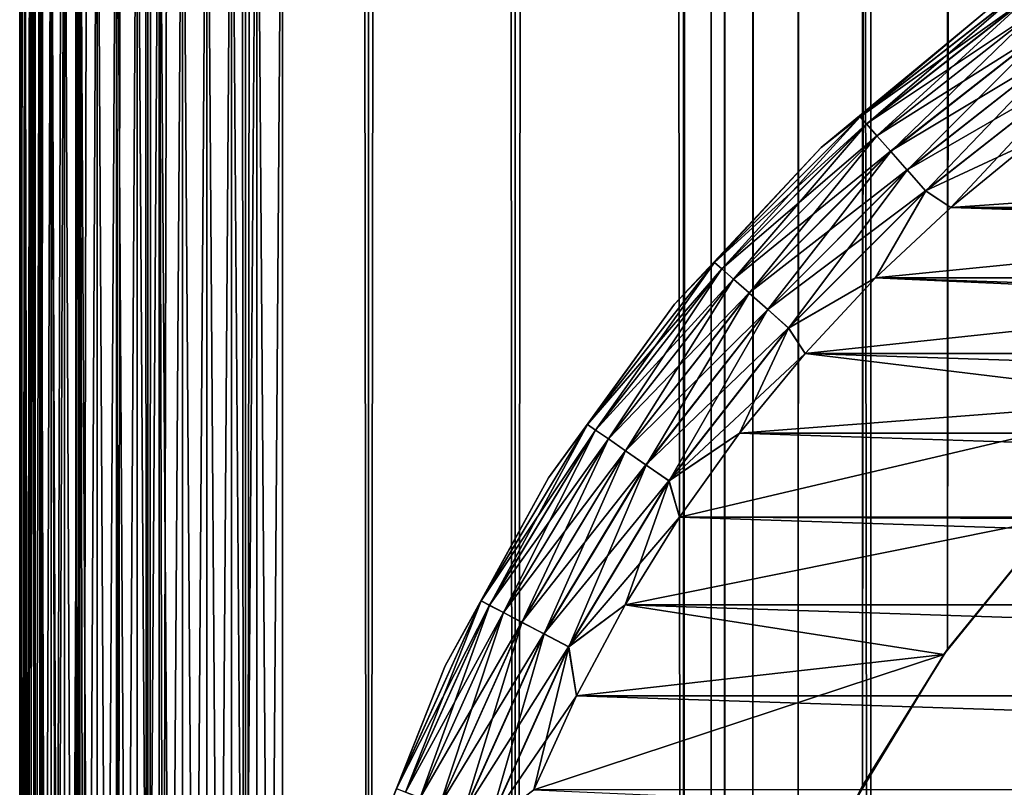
# Model space of a CAD drawing. Extents: x -265 to 265, y 0 to 1027.
# Tile 27 of 256: x -265 to -257.51, y 24.61 to 30.45. Entities that reach past the tile are written whole.
import ezdxf

# ---------------------------------------------------------------- set-up
doc = ezdxf.new("R2010")
doc.units = 0
doc.header["$LTSCALE"] = 65.185185
for name, color, linetype in [('184', 7, 'CONTINUOUS'), ('186', 7, 'CONTINUOUS'), ('190', 7, 'CONTINUOUS'), ('193', 7, 'CONTINUOUS'), ('195', 7, 'CONTINUOUS'), ('211', 7, 'CONTINUOUS'), ('212', 7, 'CONTINUOUS'), ('219', 7, 'CONTINUOUS'), ('221', 7, 'CONTINUOUS'), ('222', 7, 'CONTINUOUS'), ('225', 7, 'CONTINUOUS'), ('229', 7, 'CONTINUOUS'), ('233', 7, 'CONTINUOUS')]:
    doc.layers.add(name, color=color, linetype=linetype)

msp = doc.modelspace()

# ---------------------------------------------------------------- linework, layer by layer
at = {"layer": '184', "color": 7, "linetype": 'CONTINUOUS'}
for points in [[(-265, 7, 23), (-265, 33, 23), (-265, 7, 17), (-265, 7, 23)], [(-265, 7, 17), (-265, 33, 23), (-265, 33, 17), (-265, 7, 17)]]:
    msp.add_3dface(points, dxfattribs=at)
at = {"layer": '186', "color": 7, "linetype": 'CONTINUOUS'}
for points in [[(-263, 33.3, 15), (263, 33.3, 15), (-263, 6.7, 15), (-263, 33.3, 15)], [(-263, 6.7, 15), (263, 33.3, 15), (263, 6.7, 15), (-263, 6.7, 15)]]:
    msp.add_3dface(points, dxfattribs=at)
at = {"layer": '190', "color": 7, "linetype": 'CONTINUOUS'}
for points in [[(-263, 6.7, 25), (263, 6.7, 25), (-263, 33.3, 25), (-263, 6.7, 25)], [(-263, 33.3, 25), (263, 6.7, 25), (263, 33.3, 25), (-263, 33.3, 25)]]:
    msp.add_3dface(points, dxfattribs=at)
at = {"layer": '193', "color": 7, "linetype": 'CONTINUOUS'}
for points in [[(-263.7608, 33.2774, 24.8497), (-263.9377, 33.265, 24.7666), (-263.7608, 6.7226, 24.8497), (-263.7608, 33.2774, 24.8497)], [(-263.5768, 33.2873, 24.915), (-263.7608, 33.2774, 24.8497), (-263.5768, 6.7127, 24.915), (-263.5768, 33.2873, 24.915)], [(-263.5768, 6.7127, 24.915), (-263.7608, 33.2774, 24.8497), (-263.7608, 6.7226, 24.8497), (-263.5768, 6.7127, 24.915)], [(-263.3875, 33.2943, 24.9621), (-263.5768, 33.2873, 24.915), (-263.3875, 6.7057, 24.9621), (-263.3875, 33.2943, 24.9621)], [(-263.3875, 6.7057, 24.9621), (-263.5768, 33.2873, 24.915), (-263.5768, 6.7127, 24.915), (-263.3875, 6.7057, 24.9621)], [(-263.1945, 33.2986, 24.9905), (-263.3875, 33.2943, 24.9621), (-263.1945, 6.7014, 24.9905), (-263.1945, 33.2986, 24.9905)], [(-263.1945, 6.7014, 24.9905), (-263.3875, 33.2943, 24.9621), (-263.3875, 6.7057, 24.9621), (-263.1945, 6.7014, 24.9905)], [(-263, 6.7, 25), (-263, 33.3, 25), (-263.1945, 33.2986, 24.9905), (-263, 6.7, 25)], [(-263, 6.7, 25), (-263.1945, 33.2986, 24.9905), (-263.1945, 6.7014, 24.9905), (-263, 6.7, 25)], [(-264.4093, 33.2129, 24.4191), (-264.5417, 33.1911, 24.274), (-264.4093, 6.7871, 24.4191), (-264.4093, 33.2129, 24.4191)], [(-264.2635, 33.2325, 24.5503), (-264.4093, 33.2129, 24.4191), (-264.2635, 6.7675, 24.5503), (-264.2635, 33.2325, 24.5503)], [(-264.2635, 6.7675, 24.5503), (-264.4093, 33.2129, 24.4191), (-264.4093, 6.7871, 24.4191), (-264.2635, 6.7675, 24.5503)], [(-264.1058, 33.25, 24.6665), (-264.2635, 33.2325, 24.5503), (-264.1058, 6.75, 24.6665), (-264.1058, 33.25, 24.6665)], [(-264.1058, 6.75, 24.6665), (-264.2635, 33.2325, 24.5503), (-264.2346, 6.764, 24.5734), (-264.1058, 6.75, 24.6665)], [(-264.2346, 6.764, 24.5734), (-264.2635, 33.2325, 24.5503), (-264.2635, 6.7675, 24.5503), (-264.2346, 6.764, 24.5734)], [(-263.9377, 33.265, 24.7666), (-264.1058, 33.25, 24.6665), (-263.9377, 6.735, 24.7666), (-263.9377, 33.265, 24.7666)], [(-263.9377, 6.735, 24.7666), (-264.1058, 33.25, 24.6665), (-264.1058, 6.75, 24.6665), (-263.9377, 6.735, 24.7666)], [(-263.7608, 6.7226, 24.8497), (-263.9377, 33.265, 24.7666), (-263.8774, 6.7304, 24.7973), (-263.7608, 6.7226, 24.8497)], [(-263.8774, 6.7304, 24.7973), (-263.9377, 33.265, 24.7666), (-263.9377, 6.735, 24.7666), (-263.8774, 6.7304, 24.7973)], [(-264.7611, 33.1422, 23.9478), (-264.8459, 33.1155, 23.7698), (-264.7611, 6.8578, 23.9478), (-264.7611, 33.1422, 23.9478)], [(-264.6594, 33.1675, 24.1164), (-264.7611, 33.1422, 23.9478), (-264.6594, 6.8325, 24.1164), (-264.6594, 33.1675, 24.1164)], [(-264.6594, 6.8325, 24.1164), (-264.7611, 33.1422, 23.9478), (-264.681, 6.8375, 24.0837), (-264.6594, 6.8325, 24.1164)], [(-264.681, 6.8375, 24.0837), (-264.7611, 33.1422, 23.9478), (-264.7611, 6.8578, 23.9478), (-264.681, 6.8375, 24.0837)], [(-264.5417, 33.1911, 24.274), (-264.6594, 33.1675, 24.1164), (-264.5417, 6.8089, 24.274), (-264.5417, 33.1911, 24.274)], [(-264.5417, 6.8089, 24.274), (-264.6594, 33.1675, 24.1164), (-264.6594, 6.8325, 24.1164), (-264.5417, 6.8089, 24.274)], [(-264.4093, 6.7871, 24.4191), (-264.5417, 33.1911, 24.274), (-264.4889, 6.7997, 24.3353), (-264.4093, 6.7871, 24.4191)], [(-264.4889, 6.7997, 24.3353), (-264.5417, 33.1911, 24.274), (-264.5417, 6.8089, 24.274), (-264.4889, 6.7997, 24.3353)], [(-264.9611, 33.0589, 23.3927), (-264.9902, 33.0296, 23.1973), (-264.9611, 6.9411, 23.3927), (-264.9611, 33.0589, 23.3927)], [(-264.9128, 33.0876, 23.5842), (-264.9611, 33.0589, 23.3927), (-264.9128, 6.9124, 23.5842), (-264.9128, 33.0876, 23.5842)], [(-264.9128, 6.9124, 23.5842), (-264.9611, 33.0589, 23.3927), (-264.9222, 6.9172, 23.5523), (-264.9128, 6.9124, 23.5842)], [(-264.9222, 6.9172, 23.5523), (-264.9611, 33.0589, 23.3927), (-264.9611, 6.9411, 23.3927), (-264.9222, 6.9172, 23.5523)], [(-264.8459, 33.1155, 23.7698), (-264.9128, 33.0876, 23.5842), (-264.8459, 6.8845, 23.7698), (-264.8459, 33.1155, 23.7698)], [(-264.8459, 6.8845, 23.7698), (-264.9128, 33.0876, 23.5842), (-264.9128, 6.9124, 23.5842), (-264.8459, 6.8845, 23.7698)], [(-264.7611, 6.8578, 23.9478), (-264.8459, 33.1155, 23.7698), (-264.8232, 6.8767, 23.8221), (-264.7611, 6.8578, 23.9478)], [(-264.8232, 6.8767, 23.8221), (-264.8459, 33.1155, 23.7698), (-264.8459, 6.8845, 23.7698), (-264.8232, 6.8767, 23.8221)], [(-264.9902, 33.0296, 23.1973), (-265, 33, 23), (-264.9902, 6.9704, 23.1973), (-264.9902, 33.0296, 23.1973)], [(-265, 33, 23), (-265, 7, 23), (-264.9902, 6.9704, 23.1973), (-265, 33, 23)], [(-264.9611, 6.9411, 23.3927), (-264.9902, 33.0296, 23.1973), (-264.9807, 6.9584, 23.2774), (-264.9611, 6.9411, 23.3927)], [(-264.9807, 6.9584, 23.2774), (-264.9902, 33.0296, 23.1973), (-264.9902, 6.9704, 23.1973), (-264.9807, 6.9584, 23.2774)]]:
    msp.add_3dface(points, dxfattribs=at)
at = {"layer": '195', "color": 7, "linetype": 'CONTINUOUS'}
for points in [[(-263.7608, 6.7226, 15.1503), (-263.9377, 6.735, 15.2334), (-263.7608, 33.2774, 15.1503), (-263.7608, 6.7226, 15.1503)], [(-263.7608, 33.2774, 15.1503), (-263.9377, 6.735, 15.2334), (-263.8774, 33.2696, 15.2027), (-263.7608, 33.2774, 15.1503)], [(-263.5768, 6.7127, 15.085), (-263.7608, 6.7226, 15.1503), (-263.5768, 33.2873, 15.085), (-263.5768, 6.7127, 15.085)], [(-263.5768, 33.2873, 15.085), (-263.7608, 6.7226, 15.1503), (-263.7608, 33.2774, 15.1503), (-263.5768, 33.2873, 15.085)], [(-263.3875, 6.7057, 15.0379), (-263.5768, 6.7127, 15.085), (-263.3875, 33.2943, 15.0379), (-263.3875, 6.7057, 15.0379)], [(-263.3875, 33.2943, 15.0379), (-263.5768, 6.7127, 15.085), (-263.5768, 33.2873, 15.085), (-263.3875, 33.2943, 15.0379)], [(-263.1945, 6.7014, 15.0095), (-263.3875, 6.7057, 15.0379), (-263.1945, 33.2986, 15.0095), (-263.1945, 6.7014, 15.0095)], [(-263.1945, 33.2986, 15.0095), (-263.3875, 6.7057, 15.0379), (-263.3875, 33.2943, 15.0379), (-263.1945, 33.2986, 15.0095)], [(-263, 33.3, 15), (-263, 6.7, 15), (-263.1945, 6.7014, 15.0095), (-263, 33.3, 15)], [(-263, 33.3, 15), (-263.1945, 6.7014, 15.0095), (-263.1945, 33.2986, 15.0095), (-263, 33.3, 15)], [(-264.4093, 6.7871, 15.5809), (-264.5417, 6.8089, 15.726), (-264.4093, 33.2129, 15.5809), (-264.4093, 6.7871, 15.5809)], [(-264.4093, 33.2129, 15.5809), (-264.5417, 6.8089, 15.726), (-264.4889, 33.2003, 15.6647), (-264.4093, 33.2129, 15.5809)], [(-264.4889, 33.2003, 15.6647), (-264.5417, 6.8089, 15.726), (-264.5417, 33.1911, 15.726), (-264.4889, 33.2003, 15.6647)], [(-264.2635, 6.7675, 15.4497), (-264.4093, 6.7871, 15.5809), (-264.2635, 33.2325, 15.4497), (-264.2635, 6.7675, 15.4497)], [(-264.2635, 33.2325, 15.4497), (-264.4093, 6.7871, 15.5809), (-264.4093, 33.2129, 15.5809), (-264.2635, 33.2325, 15.4497)], [(-264.1058, 6.75, 15.3335), (-264.2635, 6.7675, 15.4497), (-264.1058, 33.25, 15.3335), (-264.1058, 6.75, 15.3335)], [(-264.1058, 33.25, 15.3335), (-264.2635, 6.7675, 15.4497), (-264.2346, 33.236, 15.4266), (-264.1058, 33.25, 15.3335)], [(-264.2346, 33.236, 15.4266), (-264.2635, 6.7675, 15.4497), (-264.2635, 33.2325, 15.4497), (-264.2346, 33.236, 15.4266)], [(-263.9377, 6.735, 15.2334), (-264.1058, 6.75, 15.3335), (-263.9377, 33.265, 15.2334), (-263.9377, 6.735, 15.2334)], [(-263.9377, 33.265, 15.2334), (-264.1058, 6.75, 15.3335), (-264.1058, 33.25, 15.3335), (-263.9377, 33.265, 15.2334)], [(-263.8774, 33.2696, 15.2027), (-263.9377, 6.735, 15.2334), (-263.9377, 33.265, 15.2334), (-263.8774, 33.2696, 15.2027)], [(-264.7611, 6.8578, 16.0522), (-264.8459, 6.8845, 16.2302), (-264.7611, 33.1422, 16.0522), (-264.7611, 6.8578, 16.0522)], [(-264.7611, 33.1422, 16.0522), (-264.8459, 6.8845, 16.2302), (-264.8232, 33.1233, 16.1779), (-264.7611, 33.1422, 16.0522)], [(-264.6594, 6.8325, 15.8836), (-264.7611, 6.8578, 16.0522), (-264.6594, 33.1675, 15.8836), (-264.6594, 6.8325, 15.8836)], [(-264.6594, 33.1675, 15.8836), (-264.7611, 6.8578, 16.0522), (-264.681, 33.1625, 15.9163), (-264.6594, 33.1675, 15.8836)], [(-264.681, 33.1625, 15.9163), (-264.7611, 6.8578, 16.0522), (-264.7611, 33.1422, 16.0522), (-264.681, 33.1625, 15.9163)], [(-264.5417, 6.8089, 15.726), (-264.6594, 6.8325, 15.8836), (-264.5417, 33.1911, 15.726), (-264.5417, 6.8089, 15.726)], [(-264.5417, 33.1911, 15.726), (-264.6594, 6.8325, 15.8836), (-264.6594, 33.1675, 15.8836), (-264.5417, 33.1911, 15.726)], [(-264.9611, 6.9411, 16.6073), (-264.9902, 6.9704, 16.8027), (-264.9611, 33.0589, 16.6073), (-264.9611, 6.9411, 16.6073)], [(-264.9611, 33.0589, 16.6073), (-264.9902, 6.9704, 16.8027), (-264.9807, 33.0416, 16.7226), (-264.9611, 33.0589, 16.6073)], [(-264.9128, 6.9124, 16.4158), (-264.9611, 6.9411, 16.6073), (-264.9128, 33.0876, 16.4158), (-264.9128, 6.9124, 16.4158)], [(-264.9128, 33.0876, 16.4158), (-264.9611, 6.9411, 16.6073), (-264.9222, 33.0828, 16.4477), (-264.9128, 33.0876, 16.4158)], [(-264.9222, 33.0828, 16.4477), (-264.9611, 6.9411, 16.6073), (-264.9611, 33.0589, 16.6073), (-264.9222, 33.0828, 16.4477)], [(-264.8459, 6.8845, 16.2302), (-264.9128, 6.9124, 16.4158), (-264.8459, 33.1155, 16.2302), (-264.8459, 6.8845, 16.2302)], [(-264.8459, 33.1155, 16.2302), (-264.9128, 6.9124, 16.4158), (-264.9128, 33.0876, 16.4158), (-264.8459, 33.1155, 16.2302)], [(-264.8232, 33.1233, 16.1779), (-264.8459, 6.8845, 16.2302), (-264.8459, 33.1155, 16.2302), (-264.8232, 33.1233, 16.1779)], [(-265, 7, 17), (-265, 33, 17), (-264.9902, 33.0296, 16.8027), (-265, 7, 17)], [(-264.9902, 6.9704, 16.8027), (-265, 7, 17), (-264.9902, 33.0296, 16.8027), (-264.9902, 6.9704, 16.8027)], [(-264.9807, 33.0416, 16.7226), (-264.9902, 6.9704, 16.8027), (-264.9902, 33.0296, 16.8027), (-264.9807, 33.0416, 16.7226)]]:
    msp.add_3dface(points, dxfattribs=at)
at = {"layer": '211', "color": 7, "linetype": 'CONTINUOUS'}
for points in [[(-265, 1), (-264.8906, 1, 1.8081), (-265, 1019), (-265, 1)], [(-265, 1019), (-264.8906, 1, 1.8081), (-264.8906, 1019, 1.8081), (-265, 1019)], [(-264.8906, 1, 1.8081), (-264.5641, 1, 3.5897), (-264.8906, 1019, 1.8081), (-264.8906, 1, 1.8081)], [(-264.8906, 1019, 1.8081), (-264.5641, 1, 3.5897), (-264.5641, 1019, 3.5897), (-264.8906, 1019, 1.8081)], [(-264.5641, 1, 3.5897), (-264.0252, 1, 5.3191), (-264.5641, 1019, 3.5897), (-264.5641, 1, 3.5897)], [(-264.5641, 1019, 3.5897), (-264.0252, 1, 5.3191), (-264.0252, 1019, 5.3191), (-264.5641, 1019, 3.5897)], [(-264.0252, 1, 5.3191), (-263.2818, 1, 6.9708), (-264.0252, 1019, 5.3191), (-264.0252, 1, 5.3191)], [(-264.0252, 1019, 5.3191), (-263.2818, 1, 6.9708), (-263.2818, 1019, 6.9708), (-264.0252, 1019, 5.3191)], [(-263.2818, 1, 6.9708), (-262.3448, 1, 8.521), (-263.2818, 1019, 6.9708), (-263.2818, 1, 6.9708)], [(-263.2818, 1019, 6.9708), (-262.3448, 1, 8.521), (-262.3448, 1019, 8.521), (-263.2818, 1019, 6.9708)], [(-262.3448, 1, 8.521), (-261.2277, 1, 9.9468), (-262.3448, 1019, 8.521), (-262.3448, 1, 8.521)], [(-262.3448, 1019, 8.521), (-261.2277, 1, 9.9468), (-261.2277, 1019, 9.9468), (-262.3448, 1019, 8.521)], [(-261.2277, 1, 9.9468), (-259.9468, 1, 11.2277), (-261.2277, 1019, 9.9468), (-261.2277, 1, 9.9468)], [(-261.2277, 1019, 9.9468), (-259.9468, 1, 11.2277), (-259.9468, 1019, 11.2277), (-261.2277, 1019, 9.9468)], [(-259.9468, 1, 11.2277), (-258.521, 1, 12.3448), (-259.9468, 1019, 11.2277), (-259.9468, 1, 11.2277)], [(-259.9468, 1019, 11.2277), (-258.521, 1, 12.3448), (-258.521, 1019, 12.3448), (-259.9468, 1019, 11.2277)], [(-258.521, 1, 12.3448), (-256.9708, 1, 13.2818), (-258.521, 1019, 12.3448), (-258.521, 1, 12.3448)], [(-258.521, 1019, 12.3448), (-256.9708, 1, 13.2818), (-256.9708, 1019, 13.2818), (-258.521, 1019, 12.3448)]]:
    msp.add_3dface(points, dxfattribs=at)
at = {"layer": '212', "color": 7, "linetype": 'CONTINUOUS'}
for points in [[(-265, 1), (-265, 1019), (-264.8906, 1019, -1.8081), (-265, 1)], [(-264.8906, 1, -1.8081), (-265, 1), (-264.8906, 1019, -1.8081), (-264.8906, 1, -1.8081)], [(-264.5641, 1, -3.5897), (-264.8906, 1, -1.8081), (-264.5641, 1019, -3.5897), (-264.5641, 1, -3.5897)], [(-264.5641, 1019, -3.5897), (-264.8906, 1, -1.8081), (-264.8906, 1019, -1.8081), (-264.5641, 1019, -3.5897)], [(-264.0252, 1, -5.3191), (-264.5641, 1, -3.5897), (-264.0252, 1019, -5.3191), (-264.0252, 1, -5.3191)], [(-264.0252, 1019, -5.3191), (-264.5641, 1, -3.5897), (-264.5641, 1019, -3.5897), (-264.0252, 1019, -5.3191)], [(-263.2818, 1, -6.9708), (-264.0252, 1, -5.3191), (-263.2818, 1019, -6.9708), (-263.2818, 1, -6.9708)], [(-263.2818, 1019, -6.9708), (-264.0252, 1, -5.3191), (-264.0252, 1019, -5.3191), (-263.2818, 1019, -6.9708)], [(-262.3448, 1, -8.521), (-263.2818, 1, -6.9708), (-262.3448, 1019, -8.521), (-262.3448, 1, -8.521)], [(-262.3448, 1019, -8.521), (-263.2818, 1, -6.9708), (-263.2818, 1019, -6.9708), (-262.3448, 1019, -8.521)], [(-261.2277, 1, -9.9468), (-262.3448, 1, -8.521), (-261.2277, 1019, -9.9468), (-261.2277, 1, -9.9468)], [(-261.2277, 1019, -9.9468), (-262.3448, 1, -8.521), (-262.3448, 1019, -8.521), (-261.2277, 1019, -9.9468)], [(-259.9468, 1, -11.2277), (-261.2277, 1, -9.9468), (-259.9468, 1019, -11.2277), (-259.9468, 1, -11.2277)], [(-259.9468, 1019, -11.2277), (-261.2277, 1, -9.9468), (-261.2277, 1019, -9.9468), (-259.9468, 1019, -11.2277)], [(-259.9468, 1, -11.2277), (-259.9468, 1019, -11.2277), (-259.7374, 999.5036, -11.4098), (-259.9468, 1, -11.2277)], [(-259.9468, 1, -11.2277), (-259.7374, 999.5036, -11.4098), (-259.7374, 20.4963, -11.4098), (-259.9468, 1, -11.2277)], [(-259.7374, 999.5036, -11.4098), (-259.6344, 998.5032, -11.4969), (-259.7374, 20.4963, -11.4098), (-259.7374, 999.5036, -11.4098)], [(-259.7374, 20.4963, -11.4098), (-259.6344, 998.5032, -11.4969), (-259.6344, 21.4967, -11.4969), (-259.7374, 20.4963, -11.4098)], [(-259.6344, 998.5032, -11.4969), (-259.4194, 997.4826, -11.6737), (-259.6344, 21.4967, -11.4969), (-259.6344, 998.5032, -11.4969)], [(-259.6344, 21.4967, -11.4969), (-259.4194, 997.4826, -11.6737), (-259.4194, 22.5173, -11.6737), (-259.6344, 21.4967, -11.4969)], [(-259.4194, 997.4826, -11.6737), (-259.0757, 996.4371, -11.9428), (-259.4194, 22.5173, -11.6737), (-259.4194, 997.4826, -11.6737)], [(-259.4194, 22.5173, -11.6737), (-259.0757, 996.4371, -11.9428), (-259.0757, 23.5628, -11.9428), (-259.4194, 22.5173, -11.6737)], [(-259.0757, 996.4371, -11.9428), (-258.5848, 995.378, -12.3004), (-259.0757, 23.5628, -11.9428), (-259.0757, 996.4371, -11.9428)], [(-259.0757, 23.5628, -11.9428), (-258.5848, 995.378, -12.3004), (-258.5848, 24.622, -12.3004), (-259.0757, 23.5628, -11.9428)], [(-258.5848, 995.378, -12.3004), (-257.9382, 994.3389, -12.7273), (-258.5848, 24.622, -12.3004), (-258.5848, 995.378, -12.3004)], [(-258.5848, 24.622, -12.3004), (-257.9382, 994.3389, -12.7273), (-257.9382, 25.661, -12.7273), (-258.5848, 24.622, -12.3004)], [(-257.9382, 994.3389, -12.7273), (-257.1481, 993.3692, -13.1873), (-257.9382, 25.661, -12.7273), (-257.9382, 994.3389, -12.7273)], [(-257.9382, 25.661, -12.7273), (-257.1481, 993.3692, -13.1873), (-257.1481, 26.6308, -13.1873), (-257.9382, 25.661, -12.7273)]]:
    msp.add_3dface(points, dxfattribs=at)
at = {"layer": '219', "color": 7, "linetype": 'CONTINUOUS'}
for points in [[(-257.9655, 25.6226, -25), (-257.1481, 26.6308, -13.1873), (-257.1256, 26.6549, -25), (-257.9655, 25.6226, -25)], [(-257.9382, 25.661, -12.7273), (-257.1481, 26.6308, -13.1873), (-257.9655, 25.6226, -25), (-257.9382, 25.661, -12.7273)], [(-258.5848, 24.622, -12.3004), (-257.9382, 25.661, -12.7273), (-257.9655, 25.6226, -25), (-258.5848, 24.622, -12.3004)], [(-258.6569, 24.4856, -25), (-258.5848, 24.622, -12.3004), (-257.9655, 25.6226, -25), (-258.6569, 24.4856, -25)], [(-259.0757, 23.5628, -11.9428), (-258.5848, 24.622, -12.3004), (-258.6569, 24.4856, -25), (-259.0757, 23.5628, -11.9428)]]:
    msp.add_3dface(points, dxfattribs=at)
at = {"layer": '221', "color": 7, "linetype": 'CONTINUOUS'}
for points in [[(-257.9121, 29.0221, -25), (-252.6305, 29.3884, -25), (-257.3051, 29.5203, -25), (-257.9121, 29.0221, -25)], [(-253.8844, 28.9428, -25), (-252.6305, 29.3884, -25), (-257.9121, 29.0221, -25), (-253.8844, 28.9428, -25)], [(-258.4853, 28.4853, -25), (-253.8844, 28.9428, -25), (-257.9121, 29.0221, -25), (-258.4853, 28.4853, -25)], [(-255.0659, 28.3306, -25), (-253.8844, 28.9428, -25), (-258.4853, 28.4853, -25), (-255.0659, 28.3306, -25)], [(-259.0221, 27.9122, -25), (-255.0659, 28.3306, -25), (-258.4853, 28.4853, -25), (-259.0221, 27.9122, -25)], [(-256.1531, 27.5632, -25), (-255.0659, 28.3306, -25), (-259.0221, 27.9122, -25), (-256.1531, 27.5632, -25)], [(-259.5202, 27.3052, -25), (-256.1531, 27.5632, -25), (-259.0221, 27.9122, -25), (-259.5202, 27.3052, -25)], [(-257.1256, 26.6549, -25), (-256.1531, 27.5632, -25), (-259.9776, 26.6669, -25), (-257.1256, 26.6549, -25)], [(-259.9776, 26.6669, -25), (-256.1531, 27.5632, -25), (-259.5202, 27.3052, -25), (-259.9776, 26.6669, -25)], [(-260.3923, 26, -25), (-257.1256, 26.6549, -25), (-259.9776, 26.6669, -25), (-260.3923, 26, -25)], [(-257.9655, 25.6226, -25), (-257.1256, 26.6549, -25), (-260.3923, 26, -25), (-257.9655, 25.6226, -25)], [(-260.7625, 25.3075, -25), (-257.9655, 25.6226, -25), (-260.3923, 26, -25), (-260.7625, 25.3075, -25)], [(-258.6569, 24.4856, -25), (-257.9655, 25.6226, -25), (-261.0865, 24.5922, -25), (-258.6569, 24.4856, -25)], [(-261.0865, 24.5922, -25), (-257.9655, 25.6226, -25), (-260.7625, 25.3075, -25), (-261.0865, 24.5922, -25)]]:
    msp.add_3dface(points, dxfattribs=at)
at = {"layer": '222', "color": 7, "linetype": 'CONTINUOUS'}
for points in [[(-257.9121, 29.0221, -75), (-257.3051, 29.5203, -75), (-242.0879, 29.0221, -75), (-257.9121, 29.0221, -75)], [(-258.4853, 28.4853, -75), (-257.9121, 29.0221, -75), (-241.5147, 28.4853, -75), (-258.4853, 28.4853, -75)], [(-241.5147, 28.4853, -75), (-257.9121, 29.0221, -75), (-242.0879, 29.0221, -75), (-241.5147, 28.4853, -75)], [(-259.0221, 27.9122, -75), (-258.4853, 28.4853, -75), (-240.9779, 27.9122, -75), (-259.0221, 27.9122, -75)], [(-240.9779, 27.9122, -75), (-258.4853, 28.4853, -75), (-241.5147, 28.4853, -75), (-240.9779, 27.9122, -75)], [(-259.5202, 27.3052, -75), (-259.0221, 27.9122, -75), (-240.4798, 27.3052, -75), (-259.5202, 27.3052, -75)], [(-240.4798, 27.3052, -75), (-259.0221, 27.9122, -75), (-240.9779, 27.9122, -75), (-240.4798, 27.3052, -75)], [(-259.9776, 26.6669, -75), (-259.5202, 27.3052, -75), (-240.0224, 26.6669, -75), (-259.9776, 26.6669, -75)], [(-240.0224, 26.6669, -75), (-259.5202, 27.3052, -75), (-240.4798, 27.3052, -75), (-240.0224, 26.6669, -75)], [(-260.3923, 26, -75), (-259.9776, 26.6669, -75), (-239.6077, 26, -75), (-260.3923, 26, -75)], [(-239.6077, 26, -75), (-259.9776, 26.6669, -75), (-240.0224, 26.6669, -75), (-239.6077, 26, -75)], [(-260.7625, 25.3075, -75), (-260.3923, 26, -75), (-239.2375, 25.3075, -75), (-260.7625, 25.3075, -75)], [(-239.2375, 25.3075, -75), (-260.3923, 26, -75), (-239.6077, 26, -75), (-239.2375, 25.3075, -75)], [(-261.0865, 24.5922, -75), (-260.7625, 25.3075, -75), (-238.9135, 24.5922, -75), (-261.0865, 24.5922, -75)], [(-238.9135, 24.5922, -75), (-260.7625, 25.3075, -75), (-239.2375, 25.3075, -75), (-238.9135, 24.5922, -75)]]:
    msp.add_3dface(points, dxfattribs=at)
at = {"layer": '225', "color": 7, "linetype": 'CONTINUOUS'}
for points in [[(-257.6412, 30.5172, -74), (-258.8991, 29.4766, -74), (-257.6412, 30.5172, -26), (-257.6412, 30.5172, -74)], [(-257.6412, 30.5172, -26), (-258.8991, 29.4766, -74), (-258.8991, 29.4766, -26), (-257.6412, 30.5172, -26)], [(-258.8991, 29.4766, -74), (-260.0167, 28.2865, -74), (-258.8991, 29.4766, -26), (-258.8991, 29.4766, -74)], [(-258.8991, 29.4766, -26), (-260.0167, 28.2865, -74), (-260.0167, 28.2865, -26), (-258.8991, 29.4766, -26)], [(-260.0167, 28.2865, -74), (-260.9763, 26.9657, -74), (-260.0167, 28.2865, -26), (-260.0167, 28.2865, -74)], [(-260.0167, 28.2865, -26), (-260.9763, 26.9657, -74), (-260.9763, 26.9657, -26), (-260.0167, 28.2865, -26)], [(-260.9763, 26.9657, -74), (-261.7628, 25.5351, -74), (-260.9763, 26.9657, -26), (-260.9763, 26.9657, -74)], [(-260.9763, 26.9657, -26), (-261.7628, 25.5351, -74), (-261.7628, 25.5351, -26), (-260.9763, 26.9657, -26)], [(-261.7628, 25.5351, -74), (-262.3637, 24.0172, -74), (-261.7628, 25.5351, -26), (-261.7628, 25.5351, -74)], [(-261.7628, 25.5351, -26), (-262.3637, 24.0172, -74), (-262.3637, 24.0172, -26), (-261.7628, 25.5351, -26)]]:
    msp.add_3dface(points, dxfattribs=at)
at = {"layer": '229', "color": 7, "linetype": 'CONTINUOUS'}
for points in [[(-257.6412, 30.5172, -74), (-257.3706, 30.6782, -74.2225), (-258.604, 29.7119, -74.2225), (-257.6412, 30.5172, -74)], [(-257.3706, 30.6782, -74.2225), (-258.5549, 29.6564, -74.4341), (-258.604, 29.7119, -74.2225), (-257.3706, 30.6782, -74.2225)], [(-257.3285, 30.6172, -74.4341), (-258.5549, 29.6564, -74.4341), (-257.3706, 30.6782, -74.2225), (-257.3285, 30.6172, -74.4341)], [(-257.3285, 30.6172, -74.4341), (-258.4757, 29.5671, -74.6238), (-258.5549, 29.6564, -74.4341), (-257.3285, 30.6172, -74.4341)], [(-257.2607, 30.519, -74.6238), (-258.4757, 29.5671, -74.6238), (-257.3285, 30.6172, -74.4341), (-257.2607, 30.519, -74.6238)], [(-258.8991, 29.4766, -74), (-257.6412, 30.5172, -74), (-258.604, 29.7119, -74.2225), (-258.8991, 29.4766, -74)], [(-257.2607, 30.519, -74.6238), (-258.3706, 29.4484, -74.7823), (-258.4757, 29.5671, -74.6238), (-257.2607, 30.519, -74.6238)], [(-257.1707, 30.3885, -74.7823), (-258.3706, 29.4484, -74.7823), (-257.2607, 30.519, -74.6238), (-257.1707, 30.3885, -74.7823)], [(-257.1707, 30.3885, -74.7823), (-258.2447, 29.3063, -74.9014), (-258.3706, 29.4484, -74.7823), (-257.1707, 30.3885, -74.7823)], [(-257.0628, 30.2322, -74.9014), (-258.2447, 29.3063, -74.9014), (-257.1707, 30.3885, -74.7823), (-257.0628, 30.2322, -74.9014)], [(-257.0628, 30.2322, -74.9014), (-258.1043, 29.1479, -74.9752), (-258.2447, 29.3063, -74.9014), (-257.0628, 30.2322, -74.9014)], [(-256.9426, 30.058, -74.9752), (-258.1043, 29.1479, -74.9752), (-257.0628, 30.2322, -74.9014), (-256.9426, 30.058, -74.9752)], [(-256.9426, 30.058, -74.9752), (-257.9121, 29.0221, -75), (-258.1043, 29.1479, -74.9752), (-256.9426, 30.058, -74.9752)], [(-257.3051, 29.5203, -75), (-257.9121, 29.0221, -75), (-256.9426, 30.058, -74.9752), (-257.3051, 29.5203, -75)], [(-258.8991, 29.4766, -74), (-258.604, 29.7119, -74.2225), (-259.7119, 28.604, -74.2225), (-258.8991, 29.4766, -74)], [(-258.604, 29.7119, -74.2225), (-259.6564, 28.5549, -74.4341), (-259.7119, 28.604, -74.2225), (-258.604, 29.7119, -74.2225)], [(-258.5549, 29.6564, -74.4341), (-259.6564, 28.5549, -74.4341), (-258.604, 29.7119, -74.2225), (-258.5549, 29.6564, -74.4341)], [(-258.5549, 29.6564, -74.4341), (-259.5671, 28.4757, -74.6238), (-259.6564, 28.5549, -74.4341), (-258.5549, 29.6564, -74.4341)], [(-258.4757, 29.5671, -74.6238), (-259.5671, 28.4757, -74.6238), (-258.5549, 29.6564, -74.4341), (-258.4757, 29.5671, -74.6238)], [(-258.4757, 29.5671, -74.6238), (-259.4484, 28.3706, -74.7823), (-259.5671, 28.4757, -74.6238), (-258.4757, 29.5671, -74.6238)], [(-258.3706, 29.4484, -74.7823), (-259.4484, 28.3706, -74.7823), (-258.4757, 29.5671, -74.6238), (-258.3706, 29.4484, -74.7823)], [(-260.0167, 28.2865, -74), (-258.8991, 29.4766, -74), (-259.7119, 28.604, -74.2225), (-260.0167, 28.2865, -74)], [(-258.3706, 29.4484, -74.7823), (-259.3063, 28.2447, -74.9014), (-259.4484, 28.3706, -74.7823), (-258.3706, 29.4484, -74.7823)], [(-258.2447, 29.3063, -74.9014), (-259.3063, 28.2447, -74.9014), (-258.3706, 29.4484, -74.7823), (-258.2447, 29.3063, -74.9014)], [(-258.2447, 29.3063, -74.9014), (-259.1479, 28.1043, -74.9752), (-259.3063, 28.2447, -74.9014), (-258.2447, 29.3063, -74.9014)], [(-258.1043, 29.1479, -74.9752), (-259.1479, 28.1043, -74.9752), (-258.2447, 29.3063, -74.9014), (-258.1043, 29.1479, -74.9752)], [(-258.1043, 29.1479, -74.9752), (-258.4853, 28.4853, -75), (-259.1479, 28.1043, -74.9752), (-258.1043, 29.1479, -74.9752)], [(-257.9121, 29.0221, -75), (-258.4853, 28.4853, -75), (-258.1043, 29.1479, -74.9752), (-257.9121, 29.0221, -75)], [(-260.0167, 28.2865, -74), (-259.7119, 28.604, -74.2225), (-260.6782, 27.3706, -74.2225), (-260.0167, 28.2865, -74)], [(-259.7119, 28.604, -74.2225), (-260.6172, 27.3285, -74.4341), (-260.6782, 27.3706, -74.2225), (-259.7119, 28.604, -74.2225)], [(-259.6564, 28.5549, -74.4341), (-260.6172, 27.3285, -74.4341), (-259.7119, 28.604, -74.2225), (-259.6564, 28.5549, -74.4341)], [(-259.6564, 28.5549, -74.4341), (-260.519, 27.2607, -74.6238), (-260.6172, 27.3285, -74.4341), (-259.6564, 28.5549, -74.4341)], [(-259.5671, 28.4757, -74.6238), (-260.519, 27.2607, -74.6238), (-259.6564, 28.5549, -74.4341), (-259.5671, 28.4757, -74.6238)], [(-258.4853, 28.4853, -75), (-259.0221, 27.9122, -75), (-259.1479, 28.1043, -74.9752), (-258.4853, 28.4853, -75)], [(-259.5671, 28.4757, -74.6238), (-260.3885, 27.1707, -74.7823), (-260.519, 27.2607, -74.6238), (-259.5671, 28.4757, -74.6238)], [(-259.4484, 28.3706, -74.7823), (-260.3885, 27.1707, -74.7823), (-259.5671, 28.4757, -74.6238), (-259.4484, 28.3706, -74.7823)], [(-259.4484, 28.3706, -74.7823), (-260.2322, 27.0628, -74.9014), (-260.3885, 27.1707, -74.7823), (-259.4484, 28.3706, -74.7823)], [(-259.3063, 28.2447, -74.9014), (-260.2322, 27.0628, -74.9014), (-259.4484, 28.3706, -74.7823), (-259.3063, 28.2447, -74.9014)], [(-260.9763, 26.9657, -74), (-260.0167, 28.2865, -74), (-260.6782, 27.3706, -74.2225), (-260.9763, 26.9657, -74)], [(-259.3063, 28.2447, -74.9014), (-260.058, 26.9426, -74.9752), (-260.2322, 27.0628, -74.9014), (-259.3063, 28.2447, -74.9014)], [(-259.1479, 28.1043, -74.9752), (-260.058, 26.9426, -74.9752), (-259.3063, 28.2447, -74.9014), (-259.1479, 28.1043, -74.9752)], [(-259.1479, 28.1043, -74.9752), (-259.5202, 27.3052, -75), (-260.058, 26.9426, -74.9752), (-259.1479, 28.1043, -74.9752)], [(-259.0221, 27.9122, -75), (-259.5202, 27.3052, -75), (-259.1479, 28.1043, -74.9752), (-259.0221, 27.9122, -75)], [(-260.9763, 26.9657, -74), (-260.6782, 27.3706, -74.2225), (-261.4887, 26.0297, -74.2225), (-260.9763, 26.9657, -74)], [(-260.6782, 27.3706, -74.2225), (-261.4232, 25.9953, -74.4341), (-261.4887, 26.0297, -74.2225), (-260.6782, 27.3706, -74.2225)], [(-260.6172, 27.3285, -74.4341), (-261.4232, 25.9953, -74.4341), (-260.6782, 27.3706, -74.2225), (-260.6172, 27.3285, -74.4341)], [(-260.6172, 27.3285, -74.4341), (-261.3175, 25.9399, -74.6238), (-261.4232, 25.9953, -74.4341), (-260.6172, 27.3285, -74.4341)], [(-260.519, 27.2607, -74.6238), (-261.3175, 25.9399, -74.6238), (-260.6172, 27.3285, -74.4341), (-260.519, 27.2607, -74.6238)], [(-259.5202, 27.3052, -75), (-259.9776, 26.6669, -75), (-260.058, 26.9426, -74.9752), (-259.5202, 27.3052, -75)], [(-260.519, 27.2607, -74.6238), (-261.1771, 25.8662, -74.7823), (-261.3175, 25.9399, -74.6238), (-260.519, 27.2607, -74.6238)], [(-260.3885, 27.1707, -74.7823), (-261.1771, 25.8662, -74.7823), (-260.519, 27.2607, -74.6238), (-260.3885, 27.1707, -74.7823)], [(-260.3885, 27.1707, -74.7823), (-261.0089, 25.7779, -74.9014), (-261.1771, 25.8662, -74.7823), (-260.3885, 27.1707, -74.7823)], [(-260.2322, 27.0628, -74.9014), (-261.0089, 25.7779, -74.9014), (-260.3885, 27.1707, -74.7823), (-260.2322, 27.0628, -74.9014)], [(-260.2322, 27.0628, -74.9014), (-260.8215, 25.6796, -74.9752), (-261.0089, 25.7779, -74.9014), (-260.2322, 27.0628, -74.9014)], [(-260.058, 26.9426, -74.9752), (-260.8215, 25.6796, -74.9752), (-260.2322, 27.0628, -74.9014), (-260.058, 26.9426, -74.9752)], [(-261.7628, 25.5351, -74), (-260.9763, 26.9657, -74), (-261.4887, 26.0297, -74.2225), (-261.7628, 25.5351, -74)], [(-260.058, 26.9426, -74.9752), (-260.3923, 26, -75), (-260.8215, 25.6796, -74.9752), (-260.058, 26.9426, -74.9752)], [(-259.9776, 26.6669, -75), (-260.3923, 26, -75), (-260.058, 26.9426, -74.9752), (-259.9776, 26.6669, -75)], [(-261.7628, 25.5351, -74), (-261.4887, 26.0297, -74.2225), (-262.1318, 24.601, -74.2225), (-261.7628, 25.5351, -74)], [(-261.4887, 26.0297, -74.2225), (-262.0625, 24.5747, -74.4341), (-262.1318, 24.601, -74.2225), (-261.4887, 26.0297, -74.2225)], [(-261.4232, 25.9953, -74.4341), (-262.0625, 24.5747, -74.4341), (-261.4887, 26.0297, -74.2225), (-261.4232, 25.9953, -74.4341)], [(-261.4232, 25.9953, -74.4341), (-261.951, 24.5324, -74.6238), (-262.0625, 24.5747, -74.4341), (-261.4232, 25.9953, -74.4341)], [(-261.3175, 25.9399, -74.6238), (-261.951, 24.5324, -74.6238), (-261.4232, 25.9953, -74.4341), (-261.3175, 25.9399, -74.6238)], [(-261.3175, 25.9399, -74.6238), (-261.8027, 24.4762, -74.7823), (-261.951, 24.5324, -74.6238), (-261.3175, 25.9399, -74.6238)], [(-261.1771, 25.8662, -74.7823), (-261.8027, 24.4762, -74.7823), (-261.3175, 25.9399, -74.6238), (-261.1771, 25.8662, -74.7823)], [(-260.3923, 26, -75), (-260.7625, 25.3075, -75), (-260.8215, 25.6796, -74.9752), (-260.3923, 26, -75)], [(-261.1771, 25.8662, -74.7823), (-261.6251, 24.4088, -74.9014), (-261.8027, 24.4762, -74.7823), (-261.1771, 25.8662, -74.7823)], [(-261.0089, 25.7779, -74.9014), (-261.6251, 24.4088, -74.9014), (-261.1771, 25.8662, -74.7823), (-261.0089, 25.7779, -74.9014)], [(-261.0089, 25.7779, -74.9014), (-261.4272, 24.3338, -74.9752), (-261.6251, 24.4088, -74.9014), (-261.0089, 25.7779, -74.9014)], [(-260.8215, 25.6796, -74.9752), (-261.4272, 24.3338, -74.9752), (-261.0089, 25.7779, -74.9014), (-260.8215, 25.6796, -74.9752)], [(-260.8215, 25.6796, -74.9752), (-261.0865, 24.5922, -75), (-261.4272, 24.3338, -74.9752), (-260.8215, 25.6796, -74.9752)], [(-260.7625, 25.3075, -75), (-261.0865, 24.5922, -75), (-260.8215, 25.6796, -74.9752), (-260.7625, 25.3075, -75)], [(-262.3637, 24.0172, -74), (-261.7628, 25.5351, -74), (-262.1318, 24.601, -74.2225), (-262.3637, 24.0172, -74)]]:
    msp.add_3dface(points, dxfattribs=at)
at = {"layer": '233', "color": 7, "linetype": 'CONTINUOUS'}
for points in [[(-257.6412, 30.5172, -26), (-258.6041, 29.7121, -25.7786), (-257.3707, 30.6784, -25.7786), (-257.6412, 30.5172, -26)], [(-258.6041, 29.7121, -25.7786), (-257.3288, 30.6176, -25.5669), (-257.3707, 30.6784, -25.7786), (-258.6041, 29.7121, -25.7786)], [(-258.5552, 29.6568, -25.5669), (-257.3288, 30.6176, -25.5669), (-258.6041, 29.7121, -25.7786), (-258.5552, 29.6568, -25.5669)], [(-258.5552, 29.6568, -25.5669), (-257.2611, 30.5196, -25.377), (-257.3288, 30.6176, -25.5669), (-258.5552, 29.6568, -25.5669)], [(-257.6412, 30.5172, -26), (-258.8991, 29.4766, -26), (-258.6041, 29.7121, -25.7786), (-257.6412, 30.5172, -26)], [(-258.4762, 29.5677, -25.377), (-257.2611, 30.5196, -25.377), (-258.5552, 29.6568, -25.5669), (-258.4762, 29.5677, -25.377)], [(-258.4762, 29.5677, -25.377), (-257.1712, 30.3892, -25.2184), (-257.2611, 30.5196, -25.377), (-258.4762, 29.5677, -25.377)], [(-258.3712, 29.4491, -25.2184), (-257.1712, 30.3892, -25.2184), (-258.4762, 29.5677, -25.377), (-258.3712, 29.4491, -25.2184)], [(-258.3712, 29.4491, -25.2184), (-257.0634, 30.2331, -25.0991), (-257.1712, 30.3892, -25.2184), (-258.3712, 29.4491, -25.2184)], [(-258.2453, 29.307, -25.0991), (-257.0634, 30.2331, -25.0991), (-258.3712, 29.4491, -25.2184), (-258.2453, 29.307, -25.0991)], [(-258.2453, 29.307, -25.0991), (-256.9432, 30.0589, -25.0251), (-257.0634, 30.2331, -25.0991), (-258.2453, 29.307, -25.0991)], [(-258.105, 29.1487, -25.0251), (-256.9432, 30.0589, -25.0251), (-258.2453, 29.307, -25.0991), (-258.105, 29.1487, -25.0251)], [(-258.105, 29.1487, -25.0251), (-257.3051, 29.5203, -25), (-256.9432, 30.0589, -25.0251), (-258.105, 29.1487, -25.0251)], [(-258.8991, 29.4766, -26), (-259.7121, 28.6041, -25.7786), (-258.6041, 29.7121, -25.7786), (-258.8991, 29.4766, -26)], [(-259.7121, 28.6041, -25.7786), (-258.5552, 29.6568, -25.5669), (-258.6041, 29.7121, -25.7786), (-259.7121, 28.6041, -25.7786)], [(-259.6568, 28.5552, -25.5669), (-258.5552, 29.6568, -25.5669), (-259.7121, 28.6041, -25.7786), (-259.6568, 28.5552, -25.5669)], [(-259.6568, 28.5552, -25.5669), (-258.4762, 29.5677, -25.377), (-258.5552, 29.6568, -25.5669), (-259.6568, 28.5552, -25.5669)], [(-259.5677, 28.4762, -25.377), (-258.4762, 29.5677, -25.377), (-259.6568, 28.5552, -25.5669), (-259.5677, 28.4762, -25.377)], [(-259.5677, 28.4762, -25.377), (-258.3712, 29.4491, -25.2184), (-258.4762, 29.5677, -25.377), (-259.5677, 28.4762, -25.377)], [(-258.8991, 29.4766, -26), (-260.0167, 28.2865, -26), (-259.7121, 28.6041, -25.7786), (-258.8991, 29.4766, -26)], [(-257.9121, 29.0221, -25), (-257.3051, 29.5203, -25), (-258.105, 29.1487, -25.0251), (-257.9121, 29.0221, -25)], [(-259.4491, 28.3712, -25.2184), (-258.3712, 29.4491, -25.2184), (-259.5677, 28.4762, -25.377), (-259.4491, 28.3712, -25.2184)], [(-259.4491, 28.3712, -25.2184), (-258.2453, 29.307, -25.0991), (-258.3712, 29.4491, -25.2184), (-259.4491, 28.3712, -25.2184)], [(-259.307, 28.2453, -25.0991), (-258.2453, 29.307, -25.0991), (-259.4491, 28.3712, -25.2184), (-259.307, 28.2453, -25.0991)], [(-259.307, 28.2453, -25.0991), (-258.105, 29.1487, -25.0251), (-258.2453, 29.307, -25.0991), (-259.307, 28.2453, -25.0991)], [(-259.1487, 28.105, -25.0251), (-258.105, 29.1487, -25.0251), (-259.307, 28.2453, -25.0991), (-259.1487, 28.105, -25.0251)], [(-259.1487, 28.105, -25.0251), (-258.4853, 28.4853, -25), (-258.105, 29.1487, -25.0251), (-259.1487, 28.105, -25.0251)], [(-258.4853, 28.4853, -25), (-257.9121, 29.0221, -25), (-258.105, 29.1487, -25.0251), (-258.4853, 28.4853, -25)], [(-260.0167, 28.2865, -26), (-260.6784, 27.3707, -25.7786), (-259.7121, 28.6041, -25.7786), (-260.0167, 28.2865, -26)], [(-260.6784, 27.3707, -25.7786), (-259.6568, 28.5552, -25.5669), (-259.7121, 28.6041, -25.7786), (-260.6784, 27.3707, -25.7786)], [(-260.6176, 27.3288, -25.5669), (-259.6568, 28.5552, -25.5669), (-260.6784, 27.3707, -25.7786), (-260.6176, 27.3288, -25.5669)], [(-260.6176, 27.3288, -25.5669), (-259.5677, 28.4762, -25.377), (-259.6568, 28.5552, -25.5669), (-260.6176, 27.3288, -25.5669)], [(-259.0221, 27.9122, -25), (-258.4853, 28.4853, -25), (-259.1487, 28.105, -25.0251), (-259.0221, 27.9122, -25)], [(-260.5196, 27.2611, -25.377), (-259.5677, 28.4762, -25.377), (-260.6176, 27.3288, -25.5669), (-260.5196, 27.2611, -25.377)], [(-260.5196, 27.2611, -25.377), (-259.4491, 28.3712, -25.2184), (-259.5677, 28.4762, -25.377), (-260.5196, 27.2611, -25.377)], [(-260.3892, 27.1712, -25.2184), (-259.4491, 28.3712, -25.2184), (-260.5196, 27.2611, -25.377), (-260.3892, 27.1712, -25.2184)], [(-260.3892, 27.1712, -25.2184), (-259.307, 28.2453, -25.0991), (-259.4491, 28.3712, -25.2184), (-260.3892, 27.1712, -25.2184)], [(-260.0167, 28.2865, -26), (-260.9763, 26.9657, -26), (-260.6784, 27.3707, -25.7786), (-260.0167, 28.2865, -26)], [(-260.2331, 27.0634, -25.0991), (-259.307, 28.2453, -25.0991), (-260.3892, 27.1712, -25.2184), (-260.2331, 27.0634, -25.0991)], [(-260.2331, 27.0634, -25.0991), (-259.1487, 28.105, -25.0251), (-259.307, 28.2453, -25.0991), (-260.2331, 27.0634, -25.0991)], [(-260.0589, 26.9432, -25.0251), (-259.1487, 28.105, -25.0251), (-260.2331, 27.0634, -25.0991), (-260.0589, 26.9432, -25.0251)], [(-260.0589, 26.9432, -25.0251), (-259.0221, 27.9122, -25), (-259.1487, 28.105, -25.0251), (-260.0589, 26.9432, -25.0251)], [(-259.5202, 27.3052, -25), (-259.0221, 27.9122, -25), (-260.0589, 26.9432, -25.0251), (-259.5202, 27.3052, -25)], [(-260.9763, 26.9657, -26), (-261.4889, 26.0299, -25.7786), (-260.6784, 27.3707, -25.7786), (-260.9763, 26.9657, -26)], [(-261.4889, 26.0299, -25.7786), (-260.6176, 27.3288, -25.5669), (-260.6784, 27.3707, -25.7786), (-261.4889, 26.0299, -25.7786)], [(-261.4236, 25.9956, -25.5669), (-260.6176, 27.3288, -25.5669), (-261.4889, 26.0299, -25.7786), (-261.4236, 25.9956, -25.5669)], [(-261.4236, 25.9956, -25.5669), (-260.5196, 27.2611, -25.377), (-260.6176, 27.3288, -25.5669), (-261.4236, 25.9956, -25.5669)], [(-259.9776, 26.6669, -25), (-259.5202, 27.3052, -25), (-260.0589, 26.9432, -25.0251), (-259.9776, 26.6669, -25)], [(-261.3181, 25.9402, -25.377), (-260.5196, 27.2611, -25.377), (-261.4236, 25.9956, -25.5669), (-261.3181, 25.9402, -25.377)], [(-261.3181, 25.9402, -25.377), (-260.3892, 27.1712, -25.2184), (-260.5196, 27.2611, -25.377), (-261.3181, 25.9402, -25.377)], [(-261.1779, 25.8666, -25.2184), (-260.3892, 27.1712, -25.2184), (-261.3181, 25.9402, -25.377), (-261.1779, 25.8666, -25.2184)], [(-261.1779, 25.8666, -25.2184), (-260.2331, 27.0634, -25.0991), (-260.3892, 27.1712, -25.2184), (-261.1779, 25.8666, -25.2184)], [(-261.0098, 25.7784, -25.0991), (-260.2331, 27.0634, -25.0991), (-261.1779, 25.8666, -25.2184), (-261.0098, 25.7784, -25.0991)], [(-261.0098, 25.7784, -25.0991), (-260.0589, 26.9432, -25.0251), (-260.2331, 27.0634, -25.0991), (-261.0098, 25.7784, -25.0991)], [(-260.9763, 26.9657, -26), (-261.7628, 25.5351, -26), (-261.4889, 26.0299, -25.7786), (-260.9763, 26.9657, -26)], [(-260.8225, 25.6801, -25.0251), (-260.0589, 26.9432, -25.0251), (-261.0098, 25.7784, -25.0991), (-260.8225, 25.6801, -25.0251)], [(-260.8225, 25.6801, -25.0251), (-259.9776, 26.6669, -25), (-260.0589, 26.9432, -25.0251), (-260.8225, 25.6801, -25.0251)], [(-260.3923, 26, -25), (-259.9776, 26.6669, -25), (-260.8225, 25.6801, -25.0251), (-260.3923, 26, -25)], [(-261.7628, 25.5351, -26), (-262.132, 24.6011, -25.7786), (-261.4889, 26.0299, -25.7786), (-261.7628, 25.5351, -26)], [(-262.132, 24.6011, -25.7786), (-261.4236, 25.9956, -25.5669), (-261.4889, 26.0299, -25.7786), (-262.132, 24.6011, -25.7786)], [(-262.063, 24.5749, -25.5669), (-261.4236, 25.9956, -25.5669), (-262.132, 24.6011, -25.7786), (-262.063, 24.5749, -25.5669)], [(-262.063, 24.5749, -25.5669), (-261.3181, 25.9402, -25.377), (-261.4236, 25.9956, -25.5669), (-262.063, 24.5749, -25.5669)], [(-261.9516, 24.5326, -25.377), (-261.3181, 25.9402, -25.377), (-262.063, 24.5749, -25.5669), (-261.9516, 24.5326, -25.377)], [(-261.9516, 24.5326, -25.377), (-261.1779, 25.8666, -25.2184), (-261.3181, 25.9402, -25.377), (-261.9516, 24.5326, -25.377)], [(-260.7625, 25.3075, -25), (-260.3923, 26, -25), (-260.8225, 25.6801, -25.0251), (-260.7625, 25.3075, -25)], [(-261.8035, 24.4765, -25.2184), (-261.1779, 25.8666, -25.2184), (-261.9516, 24.5326, -25.377), (-261.8035, 24.4765, -25.2184)], [(-261.8035, 24.4765, -25.2184), (-261.0098, 25.7784, -25.0991), (-261.1779, 25.8666, -25.2184), (-261.8035, 24.4765, -25.2184)], [(-261.6261, 24.4092, -25.0991), (-261.0098, 25.7784, -25.0991), (-261.8035, 24.4765, -25.2184), (-261.6261, 24.4092, -25.0991)], [(-261.6261, 24.4092, -25.0991), (-260.8225, 25.6801, -25.0251), (-261.0098, 25.7784, -25.0991), (-261.6261, 24.4092, -25.0991)], [(-261.4283, 24.3342, -25.0251), (-260.8225, 25.6801, -25.0251), (-261.6261, 24.4092, -25.0991), (-261.4283, 24.3342, -25.0251)], [(-261.4283, 24.3342, -25.0251), (-260.7625, 25.3075, -25), (-260.8225, 25.6801, -25.0251), (-261.4283, 24.3342, -25.0251)], [(-261.7628, 25.5351, -26), (-262.3637, 24.0172, -26), (-262.132, 24.6011, -25.7786), (-261.7628, 25.5351, -26)], [(-261.0865, 24.5922, -25), (-260.7625, 25.3075, -25), (-261.4283, 24.3342, -25.0251), (-261.0865, 24.5922, -25)]]:
    msp.add_3dface(points, dxfattribs=at)

doc.saveas('drawing.dxf')
